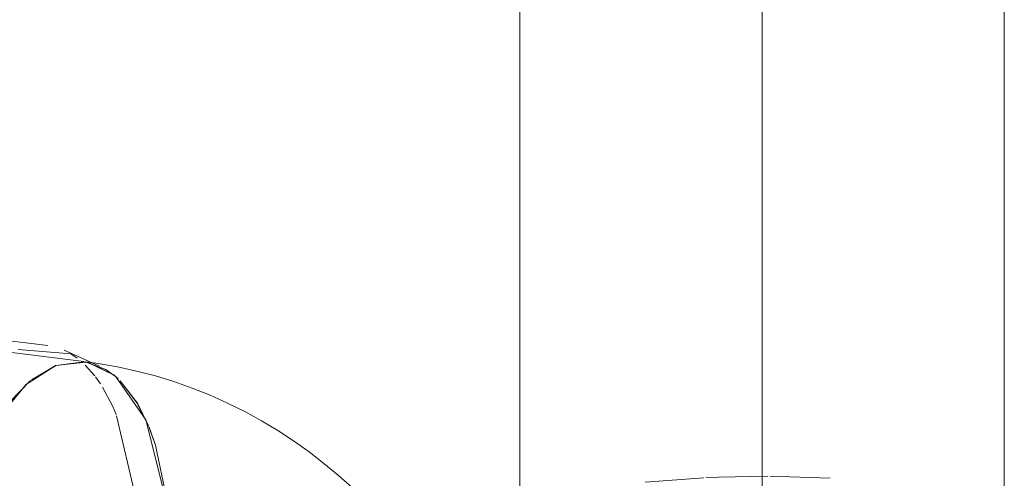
# Model space of a CAD drawing. Header units: millimetres. Extents: x -121 to 34184, y -147 to 33428.
# Tile 218 of 256: x 31067 to 31290, y 5647 to 5752. Entities that reach past the tile are written whole.
import ezdxf

# ---------------------------------------------------------------- set-up
doc = ezdxf.new("R2010")
doc.units = ezdxf.units.MM
doc.linetypes.add('ADSK_Осевая', pattern=[700, 500, -100, 0, -100])
doc.layers.add('P-PIPE-____-CNTR', color=3, linetype='ADSK_Осевая', lineweight=20)
doc.layers.add('P-PIPE-____-OTLN', color=3, linetype='Continuous', lineweight=20)

# ---------------------------------------------------------------- blocks, each defined once
blk = doc.blocks.new('ADSK_ППР_Тройник канализационный_Составной - Тройник канализационный-1734372-_3D_ копия 1 копия 1')
at = {"layer": 'P-PIPE-____-OTLN', "color": 22}
for p, q in [((52213.73, 5677.54), (52182.16, 5681.51)), ((52207.05, 5676.66), (52219.01, 5675.67)), ((52225.46, 5672.89), (52217.45, 5676.49)), ((52221.91, 5673.9), (52215.58, 5673.07)), ((52215.58, 5673.07), (52222.36, 5673.83)), ((52222.96, 5673.76), (52221.91, 5673.9)), ((52208.72, 5668.65), (52215.54, 5673.05))]:
    blk.add_line(p, q, dxfattribs=at)
at = {"layer": 'P-PIPE-____-OTLN', "color": 9}
for p, q in [((52219.01, 5675.67), (52220.43, 5674.71)), ((52215.54, 5673.05), (52210.01, 5669.76)), ((52209.85, 5669.63), (52205.14, 5664.8)), ((52362.72, 5647.56), (52349.44, 5646.53)), ((52391.41, 5647.44), (52377.71, 5647.88))]:
    blk.add_line(p, q, dxfattribs=at)
at = {"layer": 'P-PIPE-____-OTLN', "color": 10}
for p, q in [((52222.26, 5673.12), (52224.44, 5670.66)), ((52224.62, 5670.43), (52225.73, 5668.84)), ((52229.38, 5661.64), (52233.63, 5643.28))]:
    blk.add_line(p, q, dxfattribs=at)
at = {"layer": 'P-PIPE-____-OTLN', "color": 9}
for points in [[(52229.13, 5670.53, 0), (52226.95, 5672.11, 0), (52222.23, 5673.85, 0)], [(52222.81, 5673.75, 0), (52228.68, 5670.9, 0), (52229.71, 5670.01, 0)], [(52236.3, 5596.36, 0), (52240.71, 5617.2, 0), (52240.93, 5641.11, 0), (52236.02, 5660.71, 0), (52229.27, 5670.41, 0)], [(52230.15, 5669.58, 0), (52234.08, 5664.45, 0), (52236.65, 5659.23, 0)], [(52236.7, 5659.09, 0), (52238.18, 5654.92, 0), (52240.7, 5642.97, 0), (52241.48, 5629.41, 0), (52240.46, 5615.16, 0), (52237.7, 5601.2, 0), (52236.28, 5596.31, 0)], [(52377.27, 5647.88, 0), (52366.12, 5647.71, 0), (52363.18, 5647.58, 0)]]:
    blk.add_polyline3d(points, dxfattribs=at)
at = {"layer": 'P-PIPE-____-OTLN', "color": 22}
for points in [[(52294.49, 5632.85, 0), (52291.78, 5636.1, 0), (52288.95, 5639.25, 0), (52286, 5642.3, 0), (52282.94, 5645.25, 0), (52279.76, 5648.1, 0), (52276.47, 5650.82, 0), (52273.08, 5653.43, 0), (52269.58, 5655.92, 0), (52265.97, 5658.27, 0), (52262.27, 5660.49, 0), (52258.47, 5662.57, 0), (52254.58, 5664.51, 0), (52250.61, 5666.29, 0), (52246.55, 5667.91, 0), (52242.41, 5669.37, 0), (52238.2, 5670.66, 0), (52233.93, 5671.77, 0), (52229.59, 5672.71, 0), (52225.21, 5673.46, 0), (52222.96, 5673.76, 0)], [(52196.72, 5650.2, 0), (52202.26, 5660.81, 0), (52208.68, 5668.61, 0)]]:
    blk.add_polyline3d(points, dxfattribs=at)
at = {"layer": 'P-PIPE-____-OTLN', "color": 10}
blk.add_polyline3d([(52226.18, 5668.13, 0), (52228.5, 5663.73, 0), (52229.26, 5661.93, 0)], dxfattribs=at)

msp = doc.modelspace()

# ---------------------------------------------------------------- linework, layer by layer
at = {"layer": 'P-PIPE-____-CNTR', "color": 9}
msp.add_line((31235.15, 5624.61), (31235.15, 8268.83), dxfattribs=at)
msp.add_line((31235.15, 5624.61), (31235.15, 8268.83), dxfattribs=at)
at = {"layer": 'P-PIPE-____-OTLN', "color": 22}
for p, q in [((31180.15, 8280.3), (31180.15, 5598.62)), ((31290.15, 5576.38), (31290.15, 8280.3)), ((31081.12, 5673.91), (30197.94, 5784.94)), ((31081.57, 5673.85), (31074.75, 5673.07)), ((31074.7, 5673.05), (31067.89, 5668.62))]:
    msp.add_line(p, q, dxfattribs=at)
at = {"layer": 'P-PIPE-____-OTLN', "color": 9}
msp.add_line((31067.88, 5668.61), (31061.47, 5660.82), dxfattribs=at)
for points in [[(31088.93, 5670.01, 0), (31087.89, 5670.91, 0), (31082.04, 5673.76, 0)], [(31095.75, 5659.5, 0), (31093.29, 5664.46, 0), (31089.39, 5669.56, 0)], [(31100.69, 5629.43, 0), (31099.91, 5642.99, 0), (31097.39, 5654.94, 0), (31095.93, 5659.07, 0)]]:
    msp.add_polyline3d(points, dxfattribs=at)

# ---------------------------------------------------------------- block references
at = {"layer": 'P-PIPE-____-OTLN', "color": 22}
msp.add_blockref('ADSK_ППР_Тройник канализационный_Составной - Тройник канализационный-1734372-_3D_ копия 1 копия 1', (-21140.83, 0), dxfattribs=at)

doc.saveas('drawing.dxf')
